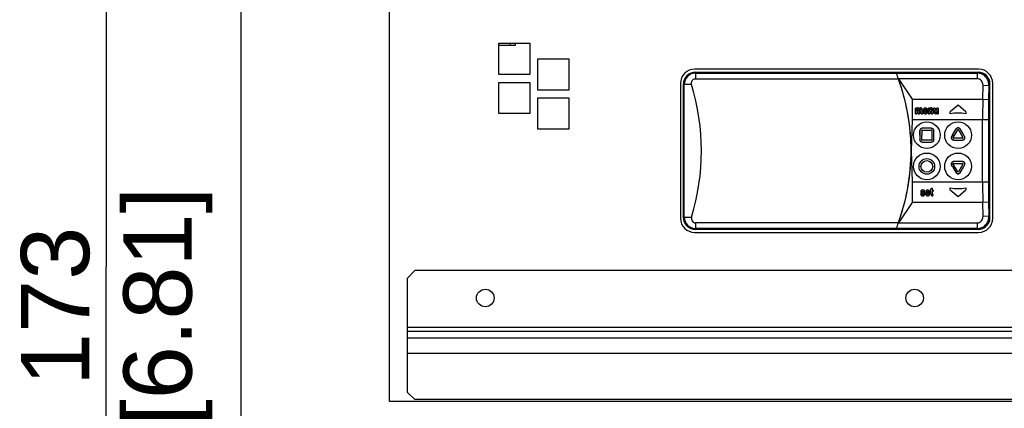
# Model space of a CAD drawing. Header units: millimetres. Extents: x 0 to 594, y 0 to 420.
# Tile 19 of 26: x 335 to 386, y 205 to 225. Entities that reach past the tile are written whole.
import ezdxf

# ---------------------------------------------------------------- set-up
doc = ezdxf.new("R2010")
doc.units = ezdxf.units.MM
doc.header["$LTSCALE"] = 32.67
doc.layers.get('0').update_dxf_attribs({"linetype": 'CONTINUOUS'})
doc.layers.add('02___PRT_ALL_AXES', color=7, linetype='CONTINUOUS')
doc.layers.add('03__ASM_ALL_CURVES', color=7, linetype='CONTINUOUS')
doc.styles.get("Standard").update_dxf_attribs({"font": 'arial.ttf'})
doc.dimstyles.new('DIMSTYLE_3', dxfattribs={"dimtxt": 3.5, "dimasz": 2.5, "dimexe": 1, "dimexo": 0.0625, "dimgap": 0.875, "dimtad": 1, "dimlfac": 5, "dimdsep": 46, "dimtxsty": 'STANDARD', "dimblk": '_FILLED', "dimblk1": '_FILLED', "dimblk2": '_FILLED', "dimcen": 0.09, "dimclrt": 5, "dimazin": 2, "dimtfac": 1, "dimtofl": 0, "dimtmove": 0, "dimatfit": 3, "dimldrblk": '_FILLED', "dimfxl": 1, "dimtolj": 1, "dimarcsym": 0})

# ---------------------------------------------------------------- blocks, each defined once
blk = doc.blocks.new('_FILLED')
at = {"color": 0, "linetype": 'BYBLOCK'}
blk.add_solid([(0, 0), (-1, 0.2), (-1, -0.2)], dxfattribs=at)
blk = doc.blocks.new('*D27')
at = {"color": 2, "linetype": 'CONTINUOUS'}
for p, q in [((372.957, 229.53), (338.606, 229.53)), ((339.606, 229.53), (339.606, 212.23)), ((339.606, 194.93), (339.606, 212.23)), ((356.257, 194.93), (338.606, 194.93))]:
    blk.add_line(p, q, dxfattribs=at)
at = {"color": 2, "linetype": 'CONTINUOUS', "xscale": 2.5, "yscale": 2.5, "zscale": 2.5}
for p, rotation in [((339.606, 229.53), 90), ((339.606, 194.93), 270)]:
    blk.add_blockref('_FILLED', p, dxfattribs=dict(at, rotation=rotation))
at = {"color": 5, "linetype": 'CONTINUOUS', "insert": (335.231, 210.201), "char_height": 3.5, "width": 12.21747, "attachment_point": 2, "rotation": 90, "line_spacing_factor": 0.9}
blk.add_mtext('173\\P[6.81]', dxfattribs=at)

msp = doc.modelspace()

# ---------------------------------------------------------------- linework, layer by layer
at = {"color": 7, "linetype": 'CONTINUOUS'}
for p, q in [((346.5197, 58.1668), (346.5197, 285.1287)), ((354.1197, 205.3303), (354.1197, 277.7303)), ((359.7076, 223.575), (360.5697, 223.575)), ((360.2887, 223.575), (360.2887, 223.6721)), ((360.5697, 223.575), (360.5697, 223.6721)), ((369.7917, 222.1668), (369.7917, 221.8539)), ((380.0917, 222.1668), (369.7917, 222.1668)), ((369.7917, 222.1464), (380.0781, 222.1464)), ((380.0781, 222.1464), (380.0917, 222.1668)), ((369.1917, 221.5668), (369.1917, 214.7668)), ((369.5932, 221.5668), (369.1917, 221.5668)), ((369.2121, 214.7668), (369.2121, 221.5668)), ((369.7917, 221.8539), (380.1817, 221.8539)), ((381.2881, 219.0961), (381.2881, 219.1996)), ((381.2881, 218.9668), (381.2881, 219.0961)), ((381.2888, 219.2019), (381.2888, 219.1978)), ((369.1917, 214.7668), (369.5932, 214.7668)), ((369.7917, 214.4797), (369.7917, 214.1668)), ((380.1817, 214.4797), (369.7917, 214.4797)), ((380.0781, 214.1872), (369.7917, 214.1872)), ((369.7917, 214.1668), (380.0917, 214.1668)), ((380.0917, 214.1668), (380.0781, 214.1872)), ((355.4197, 212.0303), (355.0197, 211.6303)), ((395.6129, 212.0298), (355.4197, 212.0303)), ((355.0197, 211.6303), (355.0197, 205.8084)), ((355.0197, 209.1337), (429.0197, 209.1337)), ((355.0197, 208.9368), (429.0197, 208.9368)), ((429.0197, 208.5794), (355.0197, 208.5794)), ((429.0197, 207.7833), (355.0197, 207.7833)), ((355.0197, 205.8084), (355.4197, 205.4325)), ((429.9197, 205.3303), (354.1197, 205.3303)), ((428.6197, 205.4325), (355.4197, 205.4325))]:
    msp.add_line(p, q, dxfattribs=at)
at = {"color": 3, "linetype": 'CONTINUOUS'}
for p, q in [((359.7076, 222.0721), (359.7076, 223.6721)), ((359.7076, 223.6721), (361.3076, 223.6721)), ((361.3076, 223.6721), (361.3076, 222.0721)), ((361.7076, 221.2721), (361.7076, 222.8721)), ((361.7076, 222.8721), (363.3076, 222.8721)), ((363.3076, 222.8721), (363.3076, 221.2721)), ((361.3076, 222.0721), (359.7076, 222.0721)), ((359.7076, 220.0721), (359.7076, 221.6721)), ((359.7076, 221.6721), (361.3076, 221.6721)), ((361.3076, 221.6721), (361.3076, 220.0721)), ((363.3076, 221.2721), (361.7076, 221.2721)), ((361.7076, 219.2721), (361.7076, 220.8721)), ((361.7076, 220.8721), (363.3076, 220.8721)), ((363.3076, 220.8721), (363.3076, 219.2721)), ((361.3076, 220.0721), (359.7076, 220.0721)), ((363.3076, 219.2721), (361.7076, 219.2721))]:
    msp.add_line(p, q, dxfattribs=at)
at = {"color": 6, "linetype": 'CONTINUOUS'}
for p, q in [((369.7917, 222.192), (369.7917, 222.1668)), ((369.7917, 222.192), (384.2743, 222.192)), ((380.0781, 222.1464), (384.2212, 222.1464)), ((384.2212, 222.1464), (384.2212, 221.8539)), ((384.2212, 222.1464), (384.2287, 222.1464)), ((384.2287, 222.1464), (384.2743, 222.192)), ((369.1665, 221.5668), (369.1665, 214.7668)), ((369.1917, 221.5668), (369.1665, 221.5668)), ((380.1856, 221.8432), (380.1817, 221.8539)), ((380.1853, 221.8431), (380.1817, 221.8539)), ((380.1817, 221.8539), (380.8917, 220.8157)), ((384.2212, 221.8539), (380.1817, 221.8539)), ((384.508, 220.8157), (384.5189, 221.5354)), ((384.5189, 221.5354), (384.817, 221.5108)), ((384.817, 221.5108), (384.8062, 220.7954)), ((384.817, 221.5108), (384.8175, 221.5381)), ((384.8728, 221.5934), (384.8175, 221.5381)), ((384.8728, 214.7401), (384.8728, 221.5934)), ((380.8917, 220.8157), (380.8917, 219.7546)), ((380.8917, 220.8157), (384.508, 220.8157)), ((383.2417, 220.5053), (382.8417, 220.1696)), ((383.6417, 220.1696), (383.2417, 220.5053)), ((384.508, 220.82), (384.8062, 220.7954)), ((381.0617, 220.0668), (381.0617, 220.3565)), ((381.1195, 220.3565), (381.0617, 220.3565)), ((381.0617, 220.0668), (381.1247, 220.0668)), ((381.1195, 220.3565), (381.1195, 220.317)), ((381.1247, 220.2076), (381.1247, 220.0668)), ((381.2052, 220.0668), (381.2052, 220.2256)), ((381.2052, 220.0668), (381.2682, 220.0668)), ((381.2682, 220.2059), (381.2682, 220.0668)), ((381.3482, 220.0668), (381.3482, 220.2324)), ((381.3482, 220.0668), (381.4112, 220.0668)), ((381.4112, 220.252), (381.4112, 220.0668)), ((381.6775, 220.1896), (381.5201, 220.1896)), ((381.6153, 220.2365), (381.5212, 220.2365)), ((381.6745, 220.1459), (381.612, 220.1587)), ((381.6778, 220.1983), (381.6775, 220.1896)), ((381.7283, 220.0668), (381.7283, 220.3565)), ((381.7866, 220.3565), (381.7283, 220.3565)), ((381.7283, 220.0668), (381.7913, 220.0668)), ((381.7866, 220.3565), (381.7866, 220.3143)), ((381.7913, 220.198), (381.7913, 220.0668)), ((381.8819, 220.0668), (381.8819, 220.2147)), ((381.8819, 220.0668), (381.9449, 220.0668)), ((381.9449, 220.2469), (381.9449, 220.0668)), ((382.0071, 220.1729), (382.0071, 220.3565)), ((382.0701, 220.3565), (382.0071, 220.3565)), ((382.0701, 220.3565), (382.0701, 220.2234)), ((382.1602, 220.2343), (382.1602, 220.3565)), ((382.2232, 220.3565), (382.1602, 220.3565)), ((382.1645, 220.0668), (382.1645, 220.1099)), ((382.1645, 220.0668), (382.2232, 220.0668)), ((382.2232, 220.3565), (382.2232, 220.0668)), ((382.8417, 220.0668), (382.8417, 220.1696)), ((383.6417, 220.1696), (383.6417, 220.0668)), ((380.8917, 219.7546), (380.8357, 218.1668)), ((384.7983, 219.7546), (380.8917, 219.7546)), ((384.4986, 216.579), (384.4986, 219.7546)), ((384.7983, 219.7546), (384.7983, 216.579)), ((381.2881, 219.1996), (381.2888, 219.1989)), ((381.2881, 218.9668), (381.2881, 218.734)), ((381.3881, 219.2006), (381.3881, 218.9668)), ((381.3881, 218.7329), (381.3881, 218.9668)), ((381.4078, 219.2203), (381.8755, 219.2203)), ((381.8745, 219.3203), (381.4089, 219.3203)), ((381.8952, 219.2006), (381.8952, 218.9668)), ((381.8952, 218.9668), (381.8952, 218.7329)), ((381.9952, 218.9668), (381.9952, 219.1996)), ((381.9952, 218.734), (381.9952, 218.9668)), ((382.953, 218.9668), (382.9128, 218.8971)), ((382.953, 218.9668), (383.1376, 219.2865)), ((382.999, 218.8465), (383.2245, 219.2371)), ((383.2588, 219.2371), (383.4843, 218.8465)), ((383.5304, 218.9668), (383.3458, 219.2865)), ((383.5706, 218.8971), (383.5304, 218.9668)), ((381.8755, 218.7132), (381.4078, 218.7132)), ((381.4089, 218.6132), (381.8745, 218.6132)), ((383.4672, 218.8168), (383.0162, 218.8168)), ((383.0169, 218.7168), (383.4665, 218.7168)), ((380.8357, 218.1668), (380.8917, 216.579)), ((382.953, 217.3668), (382.9128, 217.4365)), ((383.2245, 217.0965), (382.999, 217.4871)), ((383.0162, 217.5168), (383.4672, 217.5168)), ((383.4665, 217.6168), (383.0169, 217.6168)), ((383.4843, 217.4871), (383.2588, 217.0965)), ((383.5304, 217.3668), (383.5706, 217.4365)), ((382.953, 217.3668), (383.1376, 217.0471)), ((383.3458, 217.0471), (383.5304, 217.3668)), ((380.8917, 216.579), (380.8917, 215.5178)), ((380.8917, 216.579), (384.7983, 216.579)), ((381.3807, 215.9609), (381.3177, 215.9492)), ((381.4724, 216.0733), (381.5316, 216.0867)), ((381.7982, 215.9896), (381.6407, 215.9896)), ((381.736, 216.0365), (381.6418, 216.0365)), ((381.7952, 215.9459), (381.7327, 215.9587)), ((381.7984, 215.9983), (381.7982, 215.9896)), ((381.8233, 216.0954), (381.8233, 216.1565)), ((381.8522, 216.1565), (381.8233, 216.1565)), ((381.8233, 216.0954), (381.8522, 216.0954)), ((381.9152, 216.2589), (381.8522, 216.2141)), ((381.8522, 216.1565), (381.8522, 216.2141)), ((381.8522, 215.9688), (381.8522, 216.0954)), ((381.9152, 216.2589), (381.9152, 216.1565)), ((381.9581, 216.1565), (381.9152, 216.1565)), ((381.9152, 216.0954), (381.9152, 215.9784)), ((381.9152, 216.0954), (381.9581, 216.0954)), ((381.9632, 215.8714), (381.9578, 215.9309)), ((381.9581, 216.1565), (381.9581, 216.0954)), ((382.8417, 216.1639), (382.8417, 216.2668)), ((382.8417, 216.1639), (383.2417, 215.8283)), ((383.2417, 215.8283), (383.6417, 216.1639)), ((383.6417, 216.2668), (383.6417, 216.1639)), ((380.8917, 215.5178), (380.1817, 214.4797)), ((384.508, 215.5178), (380.8917, 215.5178)), ((384.8062, 215.5382), (384.508, 215.5136)), ((384.5189, 214.7982), (384.508, 215.5178)), ((384.8062, 215.5382), (384.817, 214.8228)), ((369.1665, 214.7668), (369.1917, 214.7668)), ((380.1817, 214.4797), (380.1853, 214.4905)), ((380.1817, 214.4797), (380.1856, 214.4903)), ((380.1817, 214.4797), (384.2212, 214.4797)), ((384.2212, 214.4797), (384.2212, 214.1872)), ((384.817, 214.8228), (384.5189, 214.7982)), ((384.817, 214.8228), (384.8175, 214.7955)), ((384.8175, 214.7955), (384.8728, 214.7401)), ((369.7917, 214.1668), (369.7917, 214.1416)), ((384.2743, 214.1416), (369.7917, 214.1416)), ((384.2212, 214.1872), (380.0781, 214.1872)), ((384.2212, 214.1872), (384.2287, 214.1872)), ((384.2743, 214.1416), (384.2287, 214.1872))]:
    msp.add_line(p, q, dxfattribs=at)
for centre, radius in [((381.6417, 218.9668), 0.686), ((383.2417, 218.9668), 0.686), ((381.6417, 217.3668), 0.686), ((383.2417, 217.3668), 0.686), ((381.6417, 217.3668), 0.4), ((381.6417, 217.3668), 0.3)]:
    msp.add_circle(centre, radius, dxfattribs=at)
for centre, radius, start, end in [((369.7917, 221.5668), 0.6252, 90, 180), ((384.2746, 221.5934), 0.5985, 45.01633, 90.03368), ((384.2743, 221.5938), 0.5985, 359.96635, 44.96857), ((370.1366, 218.1718), 10.6987, 10.70106, 20.0698), ((444.3164, 219.7561), 59.8178, 178.984996, 180.001435), ((453.1006, 219.7624), 68.3023, 179.13342, 180.006519), ((370.1123, 218.1668), 10.7235, 10.20667, 10.70295), ((370.1108, 218.1666), 10.725, 9.73543, 10.20667), ((370.1099, 218.1668), 10.7259, 359.9998, 9.73338), ((381.1729, 220.2622), 0.0422, 128.2948, 133.47191), ((381.8447, 220.2563), 0.0486, 128.42829, 135.2401), ((381.8652, 220.2884), 0.0761, 18.13285, 52.7016), ((382.0809, 220.1532), 0.0939, 301.59078, 313.40515), ((382.1035, 220.1716), 0.0545, 309.70253, 314.1702), ((382.0781, 220.1561), 0.0979, 313.43364, 321.39151), ((383.2417, 217.7003), 2.4, 80.40593, 99.59407), ((370.1099, 218.1667), 10.7258, 350.26652, 0.0002), ((443.6689, 216.5717), 59.1704, 179.993004, 181.020565), ((453.8931, 216.5771), 69.0947, 179.998491, 180.861571), ((370.1397, 218.1609), 10.6955, 339.9288, 349.29876), ((370.1123, 218.1667), 10.7235, 349.2955, 349.79336), ((370.1108, 218.167), 10.725, 349.79336, 350.26451), ((381.6417, 216.7024), 0.7556, 253.1179, 254.64824), ((381.6895, 216.8746), 0.9343, 254.61688, 255.2003), ((381.7803, 217.2142), 1.2118, 253.77292, 254.15501), ((383.2417, 218.6332), 2.4, 260.40593, 279.59407), ((381.4316, 216.0381), 0.1781, 269.963, 273.26512), ((369.7917, 214.7668), 0.6252, 180, 270), ((384.2743, 214.7398), 0.5985, 315.01635, 0.03365), ((384.2746, 214.7401), 0.5985, 269.96635, 314.96856)]:
    msp.add_arc(centre, radius, start, end, dxfattribs=at)
at = {"color": 7, "linetype": 'CONTINUOUS'}
for centre, radius, start, end in [((369.7917, 221.5668), 0.6, 90, 180), ((369.7917, 221.5668), 0.5796, 90, 180), ((370.1311, 218.1702), 10.7044, 13.32379, 20.12869), ((370.1082, 218.1664), 10.7276, 0.00199, 13.31525), ((392.9389, 219.0356), 11.651, 179.70239, 180.33838), ((419.8423, 218.8827), 38.5549, 179.53174, 179.68292), ((381.4095, 219.199), 0.1215, 134.9025, 157.40927), ((381.4105, 219.1972), 0.1234, 134.63839, 142.29869), ((381.4115, 219.1963), 0.1248, 121.45387, 134.6814), ((381.4098, 219.1985), 0.122, 121.33139, 134.85603), ((381.4091, 219.1998), 0.1205, 112.51202, 121.32849), ((381.4088, 219.2006), 0.1197, 112.5354, 121.41679), ((370.1222, 218.1657), 10.7135, 339.87599, 0.00587), ((369.7917, 214.7668), 0.6, 180, 270), ((369.7917, 214.7668), 0.5796, 180, 270)]:
    msp.add_arc(centre, radius, start, end, dxfattribs=at)
for centre, major_axis, ratio, start_param, end_param in [((370.4917, 218.58), (0, 10.2356), 0.9991847, -1.2452232, -1.2149042), ((335.1049, 218.1668), (34.9874, 0), 0.5773503, -0.1691219, 0.1691219), ((370.4917, 217.7535), (0, 10.2356), 0.9991847, -1.9266885, -1.8963695)]:
    msp.add_ellipse(centre, major_axis=major_axis, ratio=ratio, start_param=start_param, end_param=end_param, dxfattribs=at)
at = {"color": 6, "linetype": 'CONTINUOUS'}
for points, knots in [([(384.8175, 221.5381), (384.8187, 221.6153), (384.7917, 221.7723), (384.6648, 221.9752), (384.4671, 222.114), (384.3077, 222.1464), (384.2287, 222.1464)], [0, 0, 0, 0, 0.247223, 0.495897, 0.747007, 1, 1, 1, 1]), ([(384.5189, 221.5354), (384.5195, 221.5752), (384.5065, 221.6561), (384.444, 221.7623), (384.3439, 221.8365), (384.2618, 221.8539), (384.2212, 221.8539)], [0, 0, 0, 0, 0.247776, 0.4966342, 0.7474771, 1, 1, 1, 1]), ([(381.6778, 220.1961), (381.6778, 220.1968), (381.6779, 220.2537), (381.6666, 220.2968), (381.6445, 220.3254)], [0, 0, 0, 0, 0.012803, 1, 1, 1, 1]), ([(381.3863, 219.2024), (381.3863, 219.2074), (381.3905, 219.218), (381.401, 219.2221), (381.406, 219.2221)], [0, 0, 0, 0, 0.5000232, 1, 1, 1, 1]), ([(381.4078, 219.2203), (381.4028, 219.2203), (381.3923, 219.2162), (381.3881, 219.2057), (381.3881, 219.2006)], [0, 0, 0, 0, 0.5000242, 1, 1, 1, 1]), ([(381.8727, 219.3186), (381.9035, 219.3186), (381.9675, 219.2926), (381.9935, 219.2286), (381.9935, 219.1978)], [0, 0, 0, 0, 0.5000115, 1, 1, 1, 1]), ([(381.9952, 219.1996), (381.9952, 219.2304), (381.9693, 219.2944), (381.9053, 219.3203), (381.8745, 219.3203)], [0, 0, 0, 0, 0.4999951, 1, 1, 1, 1]), ([(381.8755, 219.2203), (381.8805, 219.2203), (381.8911, 219.2162), (381.8952, 219.2057), (381.8952, 219.2006)], [0, 0, 0, 0, 0.5000368, 1, 1, 1, 1]), ([(381.897, 219.2024), (381.897, 219.2074), (381.8929, 219.218), (381.8823, 219.2221), (381.8773, 219.2221)], [0, 0, 0, 0, 0.4999957, 1, 1, 1, 1]), ([(383.3458, 219.2865), (383.3354, 219.3044), (383.3045, 219.3353), (383.2417, 219.3519), (383.1788, 219.3353), (383.1479, 219.3044), (383.1376, 219.2865)], [0, 0, 0, 0, 0.249582, 0.5000025, 0.7504231, 1, 1, 1, 1]), ([(383.1376, 219.283), (383.1479, 219.3009), (383.1788, 219.3318), (383.2417, 219.3484), (383.3045, 219.3318), (383.3354, 219.3009), (383.3458, 219.283)], [0, 0, 0, 0, 0.249611, 0.5000196, 0.7504373, 1, 1, 1, 1]), ([(383.2245, 219.2406), (383.2278, 219.2464), (383.2417, 219.2551), (383.2555, 219.2464), (383.2588, 219.2406)], [0, 0, 0, 0, 0.5000185, 1, 1, 1, 1]), ([(383.2588, 219.2371), (383.2555, 219.2428), (383.2417, 219.2515), (383.2278, 219.2428), (383.2245, 219.2371)], [0, 0, 0, 0, 0.5000197, 1, 1, 1, 1]), ([(381.2881, 218.734), (381.2881, 218.7032), (381.3141, 218.6392), (381.3781, 218.6132), (381.4089, 218.6132)], [0, 0, 0, 0, 0.5000034, 1, 1, 1, 1]), ([(381.4106, 218.615), (381.3798, 218.615), (381.3158, 218.6409), (381.2899, 218.705), (381.2899, 218.7357)], [0, 0, 0, 0, 0.5000032, 1, 1, 1, 1]), ([(381.3863, 218.7311), (381.3863, 218.7261), (381.3905, 218.7156), (381.401, 218.7114), (381.406, 218.7114)], [0, 0, 0, 0, 0.5000408, 1, 1, 1, 1]), ([(381.3881, 218.7329), (381.3881, 218.7279), (381.3923, 218.7174), (381.4028, 218.7132), (381.4078, 218.7132)], [0, 0, 0, 0, 0.5000245, 1, 1, 1, 1]), ([(381.9935, 218.7357), (381.9935, 218.705), (381.9675, 218.6409), (381.9035, 218.615), (381.8727, 218.615)], [0, 0, 0, 0, 0.5000034, 1, 1, 1, 1]), ([(381.8745, 218.6132), (381.9053, 218.6132), (381.9693, 218.6392), (381.9952, 218.7032), (381.9952, 218.734)], [0, 0, 0, 0, 0.5000036, 1, 1, 1, 1]), ([(381.8952, 218.7329), (381.8952, 218.7279), (381.8911, 218.7174), (381.8805, 218.7132), (381.8755, 218.7132)], [0, 0, 0, 0, 0.5000379, 1, 1, 1, 1]), ([(381.8773, 218.7114), (381.8823, 218.7114), (381.8929, 218.7156), (381.897, 218.7261), (381.897, 218.7311)], [0, 0, 0, 0, 0.5000397, 1, 1, 1, 1]), ([(382.9128, 218.8971), (382.9024, 218.8792), (382.8911, 218.8369), (382.9082, 218.7742), (382.954, 218.7281), (382.9962, 218.7168), (383.0169, 218.7168)], [0, 0, 0, 0, 0.2495808, 0.5000026, 0.7504251, 1, 1, 1, 1]), ([(383.0199, 218.7185), (382.9992, 218.7185), (382.957, 218.7299), (382.9112, 218.776), (382.8942, 218.8387), (382.9055, 218.8809), (382.9158, 218.8988)], [0, 0, 0, 0, 0.2495854, 0.5000025, 0.7504195, 1, 1, 1, 1]), ([(382.9959, 218.8447), (382.9926, 218.839), (382.992, 218.8226), (383.0065, 218.815), (383.0131, 218.815)], [0, 0, 0, 0, 0.5000209, 1, 1, 1, 1]), ([(382.999, 218.8465), (382.9957, 218.8408), (382.9951, 218.8244), (383.0095, 218.8168), (383.0162, 218.8168)], [0, 0, 0, 0, 0.5000192, 1, 1, 1, 1]), ([(383.5676, 218.8988), (383.5779, 218.8809), (383.5892, 218.8387), (383.5722, 218.776), (383.5264, 218.7299), (383.4841, 218.7185), (383.4635, 218.7185)], [0, 0, 0, 0, 0.2495842, 0.5000026, 0.7504216, 1, 1, 1, 1]), ([(383.4665, 218.7168), (383.4872, 218.7168), (383.5294, 218.7281), (383.5752, 218.7742), (383.5922, 218.8369), (383.5809, 218.8792), (383.5706, 218.8971)], [0, 0, 0, 0, 0.249581, 0.5000029, 0.7504253, 1, 1, 1, 1]), ([(383.4843, 218.8465), (383.4876, 218.8408), (383.4882, 218.8244), (383.4738, 218.8168), (383.4672, 218.8168)], [0, 0, 0, 0, 0.5000278, 1, 1, 1, 1]), ([(383.4703, 218.815), (383.4769, 218.815), (383.4913, 218.8226), (383.4907, 218.839), (383.4874, 218.8447)], [0, 0, 0, 0, 0.5000209, 1, 1, 1, 1]), ([(383.0169, 217.6168), (382.9962, 217.6168), (382.954, 217.6055), (382.9082, 217.5593), (382.8911, 217.4966), (382.9024, 217.4544), (382.9128, 217.4365)], [0, 0, 0, 0, 0.2495821, 0.5000027, 0.7504233, 1, 1, 1, 1]), ([(382.9158, 217.4347), (382.9055, 217.4526), (382.8942, 217.4949), (382.9112, 217.5576), (382.957, 217.6037), (382.9992, 217.615), (383.0199, 217.615)], [0, 0, 0, 0, 0.2495915, 0.5000079, 0.7504275, 1, 1, 1, 1]), ([(382.9959, 217.4888), (382.9926, 217.4946), (382.992, 217.5109), (383.0065, 217.5186), (383.0131, 217.5186)], [0, 0, 0, 0, 0.5000165, 1, 1, 1, 1]), ([(382.999, 217.4871), (382.9957, 217.4928), (382.9951, 217.5091), (383.0095, 217.5168), (383.0162, 217.5168)], [0, 0, 0, 0, 0.5000278, 1, 1, 1, 1]), ([(383.4635, 217.615), (383.4841, 217.615), (383.5264, 217.6037), (383.5722, 217.5576), (383.5892, 217.4949), (383.5779, 217.4526), (383.5676, 217.4347)], [0, 0, 0, 0, 0.2495897, 0.5000086, 0.7504308, 1, 1, 1, 1]), ([(383.5706, 217.4365), (383.5809, 217.4544), (383.5922, 217.4966), (383.5752, 217.5593), (383.5294, 217.6055), (383.4872, 217.6168), (383.4665, 217.6168)], [0, 0, 0, 0, 0.249569, 0.4999971, 0.750423, 1, 1, 1, 1]), ([(383.4672, 217.5168), (383.4738, 217.5168), (383.4882, 217.5091), (383.4876, 217.4928), (383.4843, 217.4871)], [0, 0, 0, 0, 0.5000236, 1, 1, 1, 1]), ([(383.4703, 217.5186), (383.4769, 217.5186), (383.4913, 217.5109), (383.4907, 217.4946), (383.4874, 217.4888)], [0, 0, 0, 0, 0.5000189, 1, 1, 1, 1]), ([(383.3458, 217.0506), (383.3354, 217.0327), (383.3045, 217.0018), (383.2417, 216.9852), (383.1788, 217.0018), (383.1479, 217.0327), (383.1376, 217.0506)], [0, 0, 0, 0, 0.2495853, 0.5000023, 0.7504194, 1, 1, 1, 1]), ([(383.1376, 217.0471), (383.1479, 217.0292), (383.1788, 216.9983), (383.2417, 216.9817), (383.3045, 216.9983), (383.3354, 217.0292), (383.3458, 217.0471)], [0, 0, 0, 0, 0.2495809, 0.5000027, 0.7504251, 1, 1, 1, 1]), ([(383.2245, 217.0965), (383.2278, 217.0908), (383.2417, 217.0821), (383.2555, 217.0908), (383.2588, 217.0965)], [0, 0, 0, 0, 0.5000197, 1, 1, 1, 1]), ([(383.2245, 217.0929), (383.2278, 217.0872), (383.2417, 217.0785), (383.2555, 217.0872), (383.2588, 217.0929)], [0, 0, 0, 0, 0.500024, 1, 1, 1, 1]), ([(381.7984, 215.9961), (381.7984, 215.9968), (381.7986, 216.0537), (381.7873, 216.0968), (381.7651, 216.1254)], [0, 0, 0, 0, 0.0128048, 1, 1, 1, 1]), ([(384.2212, 214.4797), (384.2618, 214.4797), (384.3439, 214.4971), (384.444, 214.5712), (384.5065, 214.6774), (384.5195, 214.7583), (384.5189, 214.7982)], [0, 0, 0, 0, 0.2525274, 0.5033682, 0.752226, 1, 1, 1, 1]), ([(384.2287, 214.1872), (384.3077, 214.1872), (384.4671, 214.2196), (384.6648, 214.3583), (384.7917, 214.5612), (384.8187, 214.7183), (384.8175, 214.7955)], [0, 0, 0, 0, 0.2529939, 0.5041038, 0.7527771, 1, 1, 1, 1])]:
    msp.add_open_spline(points, degree=3, knots=knots, dxfattribs=at)
at = {"color": 7, "linetype": 'CONTINUOUS'}
for points, knots in [([(369.5932, 221.5668), (369.5838, 221.5986), (369.5789, 221.6674), (369.615, 221.7637), (369.69, 221.8356), (369.7581, 221.8539), (369.7917, 221.8539)], [0, 0, 0, 0, 0.2490087, 0.4981613, 0.748465, 1, 1, 1, 1]), ([(369.5932, 214.7668), (369.5838, 214.7349), (369.5789, 214.6662), (369.615, 214.5698), (369.69, 214.4979), (369.7581, 214.4797), (369.7917, 214.4797)], [0, 0, 0, 0, 0.249018, 0.4981602, 0.7484651, 1, 1, 1, 1])]:
    msp.add_open_spline(points, degree=3, knots=knots, dxfattribs=at)
at = {"color": 6, "linetype": 'CONTINUOUS'}
for points in [[(381.1299, 220.3307), (381.1263, 220.3265), (381.1229, 220.3219), (381.1195, 220.317)], [(381.1247, 220.2076), (381.1247, 220.2359), (381.1263, 220.2561), (381.1298, 220.2682)], [(381.1298, 220.2682), (381.1327, 220.2786), (381.1375, 220.2868), (381.1438, 220.2928)], [(381.1376, 220.339), (381.135, 220.3365), (381.1324, 220.3337), (381.1299, 220.3307)], [(381.1536, 220.3517), (381.148, 220.3483), (381.1427, 220.344), (381.1376, 220.339)], [(381.1467, 220.2953), (381.1544, 220.3014), (381.1632, 220.3047), (381.1725, 220.3047)], [(381.1937, 220.3634), (381.1793, 220.3634), (381.1659, 220.3593), (381.1536, 220.3517)], [(381.1725, 220.3047), (381.1861, 220.3047), (381.1954, 220.2984), (381.1999, 220.2864)], [(381.2333, 220.3519), (381.2221, 220.3596), (381.209, 220.3634), (381.1937, 220.3634)], [(381.2052, 220.2256), (381.2052, 220.2572), (381.2033, 220.2774), (381.1999, 220.2864)], [(381.2609, 220.3173), (381.2538, 220.3325), (381.2445, 220.3443), (381.2333, 220.3519)], [(381.2712, 220.3309), (381.2676, 220.3267), (381.2642, 220.3222), (381.2609, 220.3173)], [(381.2682, 220.2059), (381.2682, 220.245), (381.2723, 220.2711), (381.281, 220.2846)], [(381.2947, 220.3519), (381.2865, 220.3467), (381.2786, 220.3397), (381.2712, 220.3309)], [(381.281, 220.2846), (381.2869, 220.2938), (381.294, 220.2999), (381.3026, 220.3028)], [(381.3334, 220.3634), (381.3198, 220.3634), (381.3067, 220.3596), (381.2947, 220.3519)], [(381.3026, 220.3028), (381.3064, 220.3041), (381.3105, 220.3047), (381.3149, 220.3047)], [(381.3149, 220.3047), (381.3269, 220.3047), (381.3353, 220.2998), (381.3404, 220.2902)], [(381.3752, 220.3516), (381.3634, 220.3593), (381.3495, 220.3634), (381.3334, 220.3634)], [(381.3482, 220.2324), (381.3482, 220.2613), (381.3454, 220.2807), (381.3404, 220.2902)], [(381.402, 220.3184), (381.3959, 220.3328), (381.3869, 220.344), (381.3752, 220.3516)], [(381.4112, 220.252), (381.4112, 220.2821), (381.4079, 220.3042), (381.402, 220.3184)], [(381.4897, 220.3263), (381.4669, 220.2971), (381.4557, 220.2583), (381.4557, 220.2098)], [(381.4557, 220.2098), (381.4557, 220.1606), (381.4669, 220.1224), (381.4894, 220.0951)], [(381.4894, 220.0951), (381.5086, 220.0717), (381.5356, 220.06), (381.5708, 220.06)], [(381.5645, 220.3634), (381.534, 220.3634), (381.5089, 220.3508), (381.4897, 220.3263)], [(381.5354, 220.1362), (381.5255, 220.1486), (381.5203, 220.1664), (381.5201, 220.1896)], [(381.5347, 220.2868), (381.5255, 220.2747), (381.5209, 220.2578), (381.5212, 220.2365)], [(381.5347, 220.2868), (381.5438, 220.2987), (381.555, 220.3047), (381.5684, 220.3047)], [(381.5714, 220.1173), (381.5574, 220.1173), (381.5454, 220.1235), (381.5354, 220.1362)], [(381.6445, 220.3254), (381.6251, 220.3505), (381.5984, 220.3634), (381.5645, 220.3634)], [(381.5684, 220.3047), (381.5809, 220.3047), (381.5916, 220.299), (381.6007, 220.2875)], [(381.5708, 220.06), (381.5962, 220.06), (381.6177, 220.0668), (381.6353, 220.0809)], [(381.612, 220.1587), (381.6052, 220.1309), (381.5916, 220.1173), (381.5714, 220.1173)], [(381.6007, 220.2875), (381.6098, 220.2761), (381.6147, 220.2591), (381.6153, 220.2365)], [(381.6353, 220.0809), (381.6529, 220.0952), (381.666, 220.1167), (381.6745, 220.1459)], [(381.7971, 220.3289), (381.7935, 220.3245), (381.79, 220.3196), (381.7866, 220.3143)], [(381.7913, 220.198), (381.7913, 220.2313), (381.7929, 220.254), (381.7963, 220.266)], [(381.7963, 220.266), (381.7991, 220.2759), (381.8037, 220.2841), (381.8101, 220.2905)], [(381.8058, 220.3386), (381.8028, 220.3356), (381.7999, 220.3324), (381.7971, 220.3289)], [(381.8216, 220.3511), (381.816, 220.3476), (381.8108, 220.3435), (381.8058, 220.3386)], [(381.8144, 220.2944), (381.8229, 220.3012), (381.8325, 220.3047), (381.8431, 220.3047)], [(381.8416, 220.3601), (381.8346, 220.3581), (381.8279, 220.3551), (381.8216, 220.3511)], [(381.8649, 220.3634), (381.8568, 220.3634), (381.849, 220.3623), (381.8416, 220.3601)], [(381.8431, 220.3047), (381.8513, 220.3047), (381.8584, 220.302), (381.865, 220.2966)], [(381.9113, 220.3489), (381.8988, 220.3585), (381.8832, 220.3634), (381.8649, 220.3634)], [(381.865, 220.2966), (381.8715, 220.2913), (381.8759, 220.2837), (381.8782, 220.2738)], [(381.8782, 220.2738), (381.8805, 220.2641), (381.8819, 220.2444), (381.8819, 220.2147)], [(381.9449, 220.2469), (381.9449, 220.2752), (381.9424, 220.2971), (381.9375, 220.3121)], [(382.0071, 220.1729), (382.0071, 220.144), (382.0101, 220.1222), (382.0161, 220.1071)], [(382.0161, 220.1071), (382.0221, 220.0919), (382.0314, 220.0804), (382.0438, 220.0724)], [(382.0438, 220.0724), (382.0562, 220.0643), (382.0701, 220.06), (382.0857, 220.06)], [(382.0729, 220.1508), (382.071, 220.1612), (382.0701, 220.1852), (382.0701, 220.2234)], [(382.0853, 220.127), (382.0789, 220.1325), (382.0748, 220.1405), (382.0729, 220.1508)], [(382.1092, 220.1186), (382.0999, 220.1186), (382.092, 220.1214), (382.0853, 220.127)], [(382.0857, 220.06), (382.1012, 220.06), (382.116, 220.0646), (382.13, 220.0733)], [(382.1383, 220.1296), (382.1293, 220.1222), (382.1198, 220.1186), (382.1092, 220.1186)], [(382.1558, 220.1579), (382.1534, 220.1479), (382.1485, 220.1393), (382.1415, 220.1324)], [(382.1546, 220.095), (382.1582, 220.0996), (382.1615, 220.1045), (382.1645, 220.1099)], [(382.1602, 220.2343), (382.1602, 220.195), (382.1585, 220.1694), (382.1558, 220.1579)], [(381.2993, 219.2444), (381.3113, 219.2728), (381.3364, 219.2977), (381.3648, 219.3095)], [(381.3177, 215.9492), (381.3237, 215.92), (381.3365, 215.8979), (381.3561, 215.8825)], [(381.3519, 216.139), (381.3349, 216.1227), (381.3264, 216.1012), (381.3264, 216.0741)], [(381.3264, 216.0741), (381.3264, 216.0471), (381.3351, 216.0259), (381.3526, 216.0103)], [(381.4265, 216.1634), (381.3938, 216.1634), (381.369, 216.1552), (381.3519, 216.139)], [(381.3526, 216.0103), (381.3638, 216.0005), (381.387, 215.9901), (381.4223, 215.9794)], [(381.4315, 215.9153), (381.4031, 215.9153), (381.3862, 215.9304), (381.3807, 215.9609)], [(381.3848, 216.084), (381.3848, 216.0862), (381.3851, 216.0884), (381.3858, 216.0904)], [(381.3935, 216.0681), (381.3875, 216.0725), (381.3848, 216.0777), (381.3848, 216.084)], [(381.3858, 216.0904), (381.3872, 216.0947), (381.3902, 216.0985), (381.3946, 216.1014)], [(381.3935, 216.0681), (381.3953, 216.0668), (381.3983, 216.0653), (381.4024, 216.0636)], [(381.3946, 216.1014), (381.3972, 216.1031), (381.4004, 216.1046), (381.4044, 216.1057)], [(381.4024, 216.0636), (381.4108, 216.0601), (381.4239, 216.0558), (381.4417, 216.0506)], [(381.4044, 216.1057), (381.4104, 216.1073), (381.4182, 216.1083), (381.4276, 216.1083)], [(381.4417, 216.1628), (381.4369, 216.1632), (381.4318, 216.1634), (381.4265, 216.1634)], [(381.4276, 216.1083), (381.4328, 216.1083), (381.4376, 216.1077), (381.4419, 216.1067)], [(381.4417, 215.9158), (381.4385, 215.9155), (381.4351, 215.9153), (381.4315, 215.9153)], [(381.4974, 216.145), (381.4839, 216.155), (381.4654, 216.1611), (381.4417, 216.1628)], [(381.4653, 215.9241), (381.4595, 215.9195), (381.4517, 215.9169), (381.4417, 215.9158)], [(381.4419, 216.1067), (381.458, 216.1028), (381.4681, 216.0916), (381.4724, 216.0733)], [(381.5209, 216.0124), (381.5084, 216.0264), (381.4847, 216.0384), (381.4494, 216.0484)], [(381.4508, 215.9713), (381.4612, 215.9686), (381.468, 215.9653), (381.4714, 215.9616)], [(381.4765, 215.9467), (381.4765, 215.9374), (381.4727, 215.9298), (381.4653, 215.9241)], [(381.4714, 215.9616), (381.4748, 215.9579), (381.4765, 215.953), (381.4765, 215.9467)], [(381.5316, 216.0867), (381.525, 216.1134), (381.5136, 216.1331), (381.4974, 216.145)], [(381.5109, 215.8872), (381.53, 215.9053), (381.5398, 215.9284), (381.5398, 215.9565)], [(381.5398, 215.9565), (381.5398, 215.9797), (381.5335, 215.9983), (381.5209, 216.0124)], [(381.6104, 216.1263), (381.5875, 216.0971), (381.5763, 216.0583), (381.5763, 216.0098)], [(381.5763, 216.0098), (381.5763, 215.9606), (381.5875, 215.9224), (381.6101, 215.8951)], [(381.6101, 215.8951), (381.6293, 215.8717), (381.6563, 215.86), (381.6915, 215.86)], [(381.6852, 216.1634), (381.6546, 216.1634), (381.6295, 216.1508), (381.6104, 216.1263)], [(381.6561, 215.9362), (381.6462, 215.9486), (381.641, 215.9664), (381.6407, 215.9896)], [(381.6554, 216.0868), (381.6462, 216.0747), (381.6415, 216.0578), (381.6418, 216.0365)], [(381.6554, 216.0868), (381.6645, 216.0987), (381.6757, 216.1047), (381.689, 216.1047)], [(381.692, 215.9173), (381.6781, 215.9173), (381.6661, 215.9235), (381.6561, 215.9362)], [(381.7651, 216.1254), (381.7458, 216.1505), (381.719, 216.1634), (381.6852, 216.1634)], [(381.689, 216.1047), (381.7016, 216.1047), (381.7122, 216.099), (381.7214, 216.0875)], [(381.7327, 215.9587), (381.7259, 215.9309), (381.7122, 215.9173), (381.692, 215.9173)], [(381.7214, 216.0875), (381.7305, 216.0761), (381.7354, 216.0591), (381.736, 216.0365)], [(381.7559, 215.8809), (381.7736, 215.8952), (381.7867, 215.9167), (381.7952, 215.9459)], [(381.8522, 215.9688), (381.8522, 215.9364), (381.8533, 215.9148), (381.8558, 215.9044)], [(381.8558, 215.9044), (381.8593, 215.89), (381.8656, 215.8791), (381.8754, 215.8714)], [(381.9152, 215.9784), (381.9152, 215.953), (381.9158, 215.9383), (381.9171, 215.9344)], [(381.9327, 215.9235), (381.9248, 215.9235), (381.9196, 215.9271), (381.9171, 215.9344)], [(381.9578, 215.9309), (381.9469, 215.926), (381.9384, 215.9235), (381.9327, 215.9235)], [(381.3561, 215.8825), (381.3755, 215.8673), (381.4006, 215.86), (381.4315, 215.86)], [(381.4417, 215.8602), (381.4707, 215.8619), (381.4937, 215.8708), (381.5109, 215.8872)], [(381.6915, 215.86), (381.7169, 215.86), (381.7384, 215.8668), (381.7559, 215.8809)], [(381.8754, 215.8714), (381.8849, 215.8641), (381.8978, 215.86), (381.9139, 215.86)], [(381.9139, 215.86), (381.9321, 215.86), (381.9485, 215.8638), (381.9632, 215.8714)]]:
    msp.add_open_spline(points, degree=3, dxfattribs=at)
at = {"color": 7, "linetype": 'CONTINUOUS'}
for points in [[(381.2973, 219.2456), (381.2913, 219.2312), (381.2881, 219.2152), (381.2881, 219.1996)], [(381.2977, 219.2465), (381.292, 219.2325), (381.2895, 219.217), (381.2888, 219.2019)], [(381.3128, 219.2727), (381.3067, 219.2647), (381.3015, 219.2559), (381.2977, 219.2465)], [(381.4089, 219.3203), (381.3932, 219.3203), (381.3773, 219.3171), (381.3629, 219.3112)], [(381.4089, 219.3203), (381.3933, 219.3203), (381.3773, 219.3171), (381.3629, 219.3112)]]:
    msp.add_open_spline(points, degree=3, dxfattribs=at)
at = {"layer": '02___PRT_ALL_AXES', "color": 7, "linetype": 'CONTINUOUS'}
for centre in [(359.0197, 210.6303), (381.0197, 210.6303)]:
    msp.add_circle(centre, 0.45, dxfattribs=at)
at = {"layer": '03__ASM_ALL_CURVES', "color": 4, "linetype": 'CONTINUOUS'}
for p, q in [((384.2897, 222.3468), (369.7497, 222.3468)), ((369.0197, 221.6168), (369.0197, 214.7168)), ((385.0197, 214.7168), (385.0197, 221.6168)), ((369.7497, 213.9868), (384.2897, 213.9868))]:
    msp.add_line(p, q, dxfattribs=at)
for centre, start, end in [((369.7497, 221.6168), 90, 180), ((384.2897, 221.6168), 0, 90), ((369.7497, 214.7168), 180, 270), ((384.2897, 214.7168), 270, 360)]:
    msp.add_arc(centre, 0.73, start, end, dxfattribs=at)

# ---------------------------------------------------------------- dimensions: what is measured, and where the dimension line sits
at = {"color": 2, "linetype": 'CONTINUOUS'}
dim = msp.add_linear_dim(base=(339.6059, 194.9303), p1=(373.0197, 229.5303), p2=(356.3197, 194.9303), angle=270, text='<>\\P[]', dimstyle='DIMSTYLE_3', dxfattribs=at)
dim.commit()
dim.dimension.update_dxf_attribs({"geometry": '*D27', "text_midpoint": (339.6059, 212.2303), "dimtype": 160})

doc.saveas('drawing.dxf')
